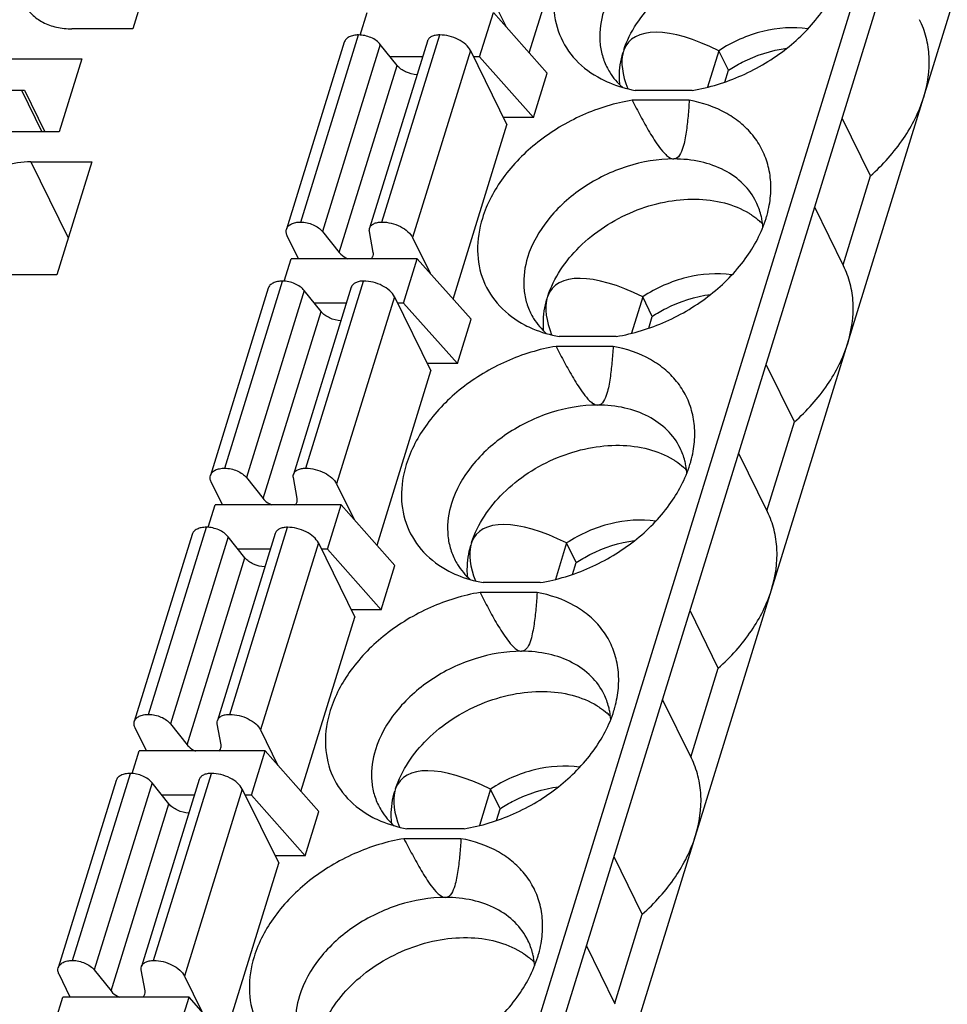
# Model space of a CAD drawing. Header units: millimetres. Extents: x 0 to 420, y 0 to 297.
# Tile 93 of 119: x 236 to 251, y 226 to 242. Entities that reach past the tile are written whole.
import ezdxf

# ---------------------------------------------------------------- set-up
doc = ezdxf.new("R2010")
doc.units = ezdxf.units.MM
doc.header["$LTSCALE"] = 23.1
doc.layers.get('0').update_dxf_attribs({"linetype": 'CONTINUOUS'})

msp = doc.modelspace()

# ---------------------------------------------------------------- linework, layer by layer
at = {"color": 7, "linetype": 'Continuous'}
for p, q in [((241.631, 217.033), (256.155, 264.032)), ((241.875, 216.535), (256.399, 263.535)), ((242.607, 215.044), (257.131, 262.043)), ((244.197, 241.207), (245.053, 243.979)), ((238.447, 243.392), (237.891, 241.59)), ((243.554, 242.184), (243.831, 241.619)), ((241.51, 241.491), (241.621, 241.848)), ((243.409, 241.143), (243.627, 241.848)), ((244.482, 240.885), (243.627, 241.848)), ((237.891, 241.59), (236.923, 241.59)), ((240.564, 238.516), (241.483, 241.492)), ((241.853, 238.516), (242.773, 241.492)), ((241.256, 241.378), (240.336, 238.401)), ((241.828, 241.342), (240.908, 238.365)), ((242.578, 241.394), (241.658, 238.418)), ((242.095, 241.008), (241.828, 241.342)), ((235.717, 241.112), (237.08, 241.112)), ((237.08, 241.112), (236.721, 239.953)), ((242.5, 241.143), (241.987, 241.143)), ((243.263, 241.244), (242.343, 238.267)), ((243.263, 241.244), (243.843, 240.062)), ((243.409, 241.143), (243.312, 241.143)), ((243.409, 241.143), (244.264, 240.18)), ((247.214, 241.242), (247.035, 240.663)), ((247.366, 240.931), (247.214, 241.242)), ((241.176, 238.031), (242.095, 241.008)), ((244.264, 240.18), (244.482, 240.885)), ((247.308, 240.742), (247.366, 240.931)), ((235.961, 240.615), (236.167, 240.615)), ((236.12, 240.615), (236.445, 239.953)), ((236.167, 240.615), (236.492, 239.953)), ((246.792, 240.611), (245.884, 240.611)), ((246.743, 240.454), (245.836, 240.454)), ((244.264, 240.18), (243.785, 240.18)), ((242.986, 237.29), (243.843, 240.062)), ((249.627, 239.251), (249.178, 240.167)), ((236.721, 239.953), (235.358, 239.953)), ((236.27, 239.475), (236.863, 238.266)), ((236.27, 239.475), (237.237, 239.475)), ((237.237, 239.475), (236.68, 237.673)), ((249.19, 237.836), (249.627, 239.251)), ((249.198, 237.819), (248.74, 238.752)), ((240.528, 237.932), (240.348, 238.298)), ((240.908, 238.365), (241.176, 238.031)), ((241.717, 238.031), (241.656, 238.365)), ((242.343, 238.267), (242.621, 237.702)), ((240.3, 237.574), (240.411, 237.932)), ((242.417, 237.932), (240.411, 237.932)), ((242.199, 237.227), (242.417, 237.932)), ((243.272, 236.968), (242.417, 237.932)), ((236.68, 237.673), (235.713, 237.673)), ((239.353, 234.599), (240.273, 237.576)), ((240.643, 234.599), (241.563, 237.576)), ((240.045, 237.461), (239.126, 234.485)), ((240.618, 237.425), (239.698, 234.449)), ((241.367, 237.478), (240.448, 234.501)), ((240.885, 237.091), (240.618, 237.425)), ((241.29, 237.227), (240.777, 237.227)), ((242.053, 237.327), (241.133, 234.35)), ((242.053, 237.327), (242.633, 236.146)), ((242.199, 237.227), (242.102, 237.227)), ((242.199, 237.227), (243.054, 236.263)), ((246.004, 237.325), (245.824, 236.746)), ((246.156, 237.015), (246.004, 237.325)), ((239.965, 234.114), (240.885, 237.091)), ((243.054, 236.263), (243.272, 236.968)), ((246.098, 236.826), (246.156, 237.015)), ((245.581, 236.694), (244.674, 236.694)), ((245.533, 236.537), (244.626, 236.537)), ((243.054, 236.263), (242.575, 236.263)), ((241.776, 233.373), (242.633, 236.146)), ((248.417, 235.334), (247.967, 236.25)), ((247.979, 233.919), (248.417, 235.334)), ((247.988, 233.902), (247.53, 234.835)), ((239.317, 234.015), (239.138, 234.381)), ((239.698, 234.449), (239.965, 234.114)), ((240.506, 234.114), (240.445, 234.449)), ((241.133, 234.35), (241.41, 233.785)), ((239.09, 233.658), (239.2, 234.015)), ((241.206, 234.015), (239.2, 234.015)), ((240.989, 233.31), (241.206, 234.015)), ((242.061, 233.052), (241.206, 234.015)), ((238.143, 230.682), (239.063, 233.659)), ((239.432, 230.682), (240.352, 233.659)), ((238.835, 233.545), (237.915, 230.568)), ((239.408, 233.509), (238.488, 230.532)), ((240.157, 233.561), (239.237, 230.584)), ((239.675, 233.174), (239.408, 233.509)), ((240.08, 233.31), (239.566, 233.31)), ((240.843, 233.41), (239.923, 230.434)), ((240.843, 233.41), (241.422, 232.229)), ((240.989, 233.31), (240.892, 233.31)), ((240.989, 233.31), (241.844, 232.347)), ((244.793, 233.409), (244.614, 232.829)), ((244.946, 233.098), (244.793, 233.409)), ((238.755, 230.198), (239.675, 233.174)), ((241.844, 232.347), (242.061, 233.052)), ((244.887, 232.909), (244.946, 233.098)), ((244.371, 232.778), (243.464, 232.778)), ((244.323, 232.621), (243.415, 232.621)), ((241.844, 232.347), (241.365, 232.347)), ((240.566, 229.457), (241.422, 232.229)), ((247.206, 231.417), (246.757, 232.334)), ((246.769, 230.003), (247.206, 231.417)), ((246.778, 229.985), (246.32, 230.919)), ((238.107, 230.099), (237.927, 230.465)), ((238.488, 230.532), (238.755, 230.198)), ((239.296, 230.198), (239.235, 230.532)), ((239.923, 230.434), (240.2, 229.869)), ((237.88, 229.741), (237.99, 230.099)), ((239.996, 230.099), (237.99, 230.099)), ((239.778, 229.394), (239.996, 230.099)), ((240.851, 229.135), (239.996, 230.099)), ((236.933, 226.766), (237.852, 229.742)), ((238.222, 226.766), (239.142, 229.742)), ((237.625, 229.628), (236.705, 226.651)), ((238.197, 229.592), (237.277, 226.615)), ((238.947, 229.644), (238.027, 226.668)), ((238.464, 229.258), (238.197, 229.592)), ((238.869, 229.394), (238.356, 229.394)), ((239.632, 229.494), (238.712, 226.517)), ((239.632, 229.494), (240.212, 228.313)), ((239.778, 229.394), (239.681, 229.394)), ((239.778, 229.394), (240.633, 228.43)), ((243.583, 229.492), (243.404, 228.913)), ((243.735, 229.181), (243.583, 229.492)), ((237.545, 226.281), (238.464, 229.258)), ((240.633, 228.43), (240.851, 229.135)), ((243.677, 228.992), (243.735, 229.181)), ((243.161, 228.861), (242.253, 228.861)), ((243.112, 228.704), (242.205, 228.704)), ((240.633, 228.43), (240.154, 228.43)), ((239.355, 225.54), (240.212, 228.313)), ((245.996, 227.501), (245.547, 228.417)), ((245.559, 226.086), (245.996, 227.501)), ((245.567, 226.069), (245.109, 227.002)), ((236.897, 226.182), (236.717, 226.548)), ((237.277, 226.615), (237.545, 226.281)), ((238.086, 226.281), (238.025, 226.615)), ((238.712, 226.517), (238.99, 225.952)), ((236.669, 225.824), (236.78, 226.182)), ((238.786, 226.182), (236.78, 226.182)), ((238.568, 225.477), (238.786, 226.182)), ((239.641, 225.218), (238.786, 226.182))]:
    msp.add_line(p, q, dxfattribs=at)
for centre, radius, start, end in [((246.861, 238.369), 1.055, 14.4218, 26.0918), ((246.835, 238.363), 1.083, 10.549, 14.4216), ((247.106, 237.666), 1.149, 45.5724, 48.95), ((246.791, 238.355), 1.127, 3.9533, 10.5247), ((245.651, 234.453), 1.055, 14.4218, 26.0918), ((245.624, 234.446), 1.083, 10.549, 14.4216), ((245.896, 233.749), 1.149, 45.5724, 48.95), ((245.581, 234.438), 1.127, 3.9533, 10.5247), ((244.441, 230.536), 1.055, 14.4218, 26.0918), ((244.414, 230.529), 1.083, 10.549, 14.4216), ((244.685, 229.833), 1.149, 45.5724, 48.95), ((244.37, 230.522), 1.127, 3.9533, 10.5247), ((243.23, 226.619), 1.055, 14.4218, 26.0918), ((243.204, 226.613), 1.083, 10.549, 14.4216), ((243.475, 225.916), 1.149, 45.5724, 48.95), ((243.16, 226.605), 1.127, 3.9533, 10.5247)]:
    msp.add_arc(centre, radius, start, end, dxfattribs=at)
for centre, major_axis, ratio, start_param, end_param in [((247.749, 239.705), (1.977, -1.667), 0.381713, 2.142598, 3.281402), ((247.749, 239.705), (1.977, -1.667), 0.381713, 3.322542, 3.7527), ((248.594, 239.077), (2.763, -2.401), 0.416643, 3.310174, 3.336728), ((246.538, 235.789), (1.977, -1.667), 0.381713, 2.142598, 3.281402), ((246.538, 235.789), (1.977, -1.667), 0.381713, 3.322542, 3.7527), ((247.384, 235.16), (2.763, -2.401), 0.416643, 3.310174, 3.336728), ((245.328, 231.872), (1.977, -1.667), 0.381713, 2.142598, 3.281402), ((245.328, 231.872), (1.977, -1.667), 0.381713, 3.322542, 3.7527), ((246.174, 231.244), (2.763, -2.401), 0.416643, 3.310174, 3.336728), ((244.118, 227.955), (1.977, -1.667), 0.381713, 2.142598, 3.281402), ((244.118, 227.955), (1.977, -1.667), 0.381713, 3.322542, 3.7527), ((244.963, 227.327), (2.763, -2.401), 0.416643, 3.310174, 3.336728)]:
    msp.add_ellipse(centre, major_axis=major_axis, ratio=ratio, start_param=start_param, end_param=end_param, dxfattribs=at)
for points, knots in [([(245.702, 241.251), (245.798, 241.546), (246.084, 241.961), (246.598, 242.371), (247.059, 242.614), (247.552, 242.765), (248.045, 242.814), (248.506, 242.758), (248.785, 242.644), (248.905, 242.571)], [0, 0, 0, 0, 0.240596, 0.373148, 0.508575, 0.642474, 0.770713, 0.890254, 1, 1, 1, 1]), ([(244.662, 242.491), (244.611, 242.325), (244.556, 241.988), (244.65, 241.49), (244.922, 241.068), (245.193, 240.871), (245.342, 240.793)], [0, 0, 0, 0, 0.261427, 0.5057, 0.746805, 1, 1, 1, 1]), ([(246.792, 240.611), (247.063, 240.656), (247.464, 240.779), (247.955, 241.034), (248.402, 241.343), (248.861, 241.805), (249.104, 242.26), (249.176, 242.491)], [0, 0, 0, 0, 0.259675, 0.391493, 0.522068, 0.772091, 1, 1, 1, 1]), ([(236.169, 241.984), (236.199, 241.924), (236.282, 241.809), (236.461, 241.683), (236.68, 241.606), (236.841, 241.59), (236.923, 241.59)], [0, 0, 0, 0, 0.226861, 0.465031, 0.722064, 1, 1, 1, 1]), ([(245.382, 241.869), (245.336, 241.721), (245.302, 241.489), (245.346, 241.19), (245.397, 241.053), (245.429, 240.988)], [0, 0, 0, 0, 0.516147, 0.760439, 1, 1, 1, 1]), ([(250.474, 240.502), (250.538, 240.709), (250.586, 241.034), (250.524, 241.452), (250.453, 241.645), (250.409, 241.735)], [0, 0, 0, 0, 0.516103, 0.760451, 1, 1, 1, 1]), ([(248.631, 241.59), (248.395, 241.625), (247.888, 241.586), (247.427, 241.382), (247.214, 241.242)], [0, 0, 0, 0, 0.483949, 1, 1, 1, 1]), ([(241.483, 241.492), (241.456, 241.492), (241.404, 241.488), (241.335, 241.466), (241.282, 241.43), (241.261, 241.395), (241.256, 241.378)], [0, 0, 0, 0, 0.303555, 0.570115, 0.797821, 1, 1, 1, 1]), ([(241.828, 241.342), (241.81, 241.365), (241.764, 241.407), (241.651, 241.469), (241.55, 241.492), (241.483, 241.492)], [0, 0, 0, 0, 0.225099, 0.479584, 1, 1, 1, 1]), ([(242.773, 241.492), (242.749, 241.492), (242.705, 241.488), (242.646, 241.47), (242.601, 241.439), (242.582, 241.409), (242.578, 241.394)], [0, 0, 0, 0, 0.303613, 0.569934, 0.797679, 1, 1, 1, 1]), ([(243.263, 241.244), (243.246, 241.28), (243.187, 241.349), (243.068, 241.426), (242.926, 241.478), (242.823, 241.492), (242.773, 241.492)], [0, 0, 0, 0, 0.211485, 0.463357, 0.735258, 1, 1, 1, 1]), ([(247.366, 240.931), (247.437, 240.977), (247.724, 241.144), (248.049, 241.249), (248.296, 241.281)], [0, 0, 0, 0, 0.25289, 1, 1, 1, 1]), ([(245.641, 240.696), (245.636, 240.738), (245.625, 240.91), (245.652, 241.084), (245.689, 241.209)], [0, 0, 0, 0, 0.241874, 1, 1, 1, 1]), ([(242.413, 240.86), (242.351, 240.864), (242.233, 240.895), (242.131, 240.964), (242.095, 241.008)], [0, 0, 0, 0, 0.525011, 1, 1, 1, 1]), ([(245.429, 240.988), (245.444, 240.957), (245.511, 240.836), (245.602, 240.729), (245.679, 240.66)], [0, 0, 0, 0, 0.247776, 1, 1, 1, 1]), ([(245.342, 240.793), (245.383, 240.772), (245.556, 240.691), (245.742, 240.637), (245.884, 240.611)], [0, 0, 0, 0, 0.241734, 1, 1, 1, 1]), ([(249.627, 239.251), (249.825, 239.427), (250.169, 239.808), (250.402, 240.269), (250.474, 240.502)], [0, 0, 0, 0, 0.521496, 1, 1, 1, 1]), ([(245.836, 240.454), (245.565, 240.409), (245.163, 240.286), (244.673, 240.031), (244.225, 239.722), (243.766, 239.26), (243.523, 238.805), (243.452, 238.574)], [0, 0, 0, 0, 0.259675, 0.391493, 0.522068, 0.772091, 1, 1, 1, 1]), ([(245.836, 240.454), (245.879, 240.369), (245.946, 240.241), (246.038, 240.072), (246.11, 239.947), (246.186, 239.822), (246.269, 239.701), (246.349, 239.604), (246.425, 239.54), (246.473, 239.519), (246.498, 239.519)], [0, 0, 0, 0, 0.245909, 0.3694, 0.493417, 0.618192, 0.744145, 0.872066, 0.937076, 1, 1, 1, 1]), ([(246.743, 240.454), (246.738, 240.369), (246.729, 240.242), (246.711, 240.073), (246.696, 239.948), (246.674, 239.822), (246.64, 239.675), (246.576, 239.519), (246.498, 239.519)], [0, 0, 0, 0, 0.257128, 0.385118, 0.512545, 0.639172, 0.764581, 1, 1, 1, 1]), ([(248.017, 238.785), (248.034, 238.883), (248.052, 239.077), (248.02, 239.365), (247.929, 239.633), (247.783, 239.875), (247.584, 240.083), (247.251, 240.315), (246.951, 240.416), (246.743, 240.454)], [0, 0, 0, 0, 0.126499, 0.247932, 0.366525, 0.484873, 0.605574, 0.730868, 1, 1, 1, 1]), ([(236.27, 239.475), (236.126, 239.475), (235.831, 239.424), (235.432, 239.231), (235.111, 238.945), (234.971, 238.699), (234.932, 238.574)], [0, 0, 0, 0, 0.253211, 0.516158, 0.770088, 1, 1, 1, 1]), ([(246.498, 239.519), (246.247, 239.519), (245.735, 239.431), (245.041, 239.095), (244.483, 238.597), (244.239, 238.17), (244.172, 237.953)], [0, 0, 0, 0, 0.253196, 0.516158, 0.770102, 1, 1, 1, 1]), ([(247.809, 238.834), (247.757, 238.939), (247.613, 239.138), (247.303, 239.358), (246.92, 239.492), (246.642, 239.519), (246.498, 239.519)], [0, 0, 0, 0, 0.226856, 0.465051, 0.722044, 1, 1, 1, 1]), ([(244.492, 237.334), (244.588, 237.629), (244.874, 238.045), (245.387, 238.454), (245.849, 238.698), (246.341, 238.849), (246.835, 238.898), (247.296, 238.841), (247.574, 238.728), (247.695, 238.654)], [0, 0, 0, 0, 0.240596, 0.373148, 0.508575, 0.642474, 0.770713, 0.890254, 1, 1, 1, 1]), ([(247.965, 238.574), (247.971, 238.592), (247.991, 238.661), (248.007, 238.732), (248.017, 238.785)], [0, 0, 0, 0, 0.253199, 1, 1, 1, 1]), ([(247.695, 238.654), (247.71, 238.645), (247.768, 238.608), (247.822, 238.566), (247.861, 238.533)], [0, 0, 0, 0, 0.253647, 1, 1, 1, 1]), ([(240.336, 238.401), (240.341, 238.419), (240.362, 238.453), (240.415, 238.489), (240.485, 238.511), (240.536, 238.516), (240.564, 238.516)], [0, 0, 0, 0, 0.202179, 0.429885, 0.696445, 1, 1, 1, 1]), ([(240.564, 238.516), (240.63, 238.516), (240.731, 238.492), (240.844, 238.43), (240.891, 238.388), (240.908, 238.365)], [0, 0, 0, 0, 0.520416, 0.774901, 1, 1, 1, 1]), ([(241.658, 238.418), (241.663, 238.433), (241.681, 238.462), (241.726, 238.493), (241.785, 238.512), (241.83, 238.516), (241.853, 238.516)], [0, 0, 0, 0, 0.202321, 0.430066, 0.696387, 1, 1, 1, 1]), ([(241.853, 238.516), (241.904, 238.516), (242.006, 238.502), (242.148, 238.449), (242.267, 238.372), (242.326, 238.303), (242.343, 238.267)], [0, 0, 0, 0, 0.264742, 0.536643, 0.788515, 1, 1, 1, 1]), ([(243.452, 238.574), (243.401, 238.409), (243.346, 238.071), (243.44, 237.573), (243.711, 237.152), (243.982, 236.954), (244.131, 236.877)], [0, 0, 0, 0, 0.261427, 0.5057, 0.746805, 1, 1, 1, 1]), ([(245.581, 236.694), (245.852, 236.739), (246.254, 236.862), (246.745, 237.118), (247.192, 237.426), (247.651, 237.888), (247.894, 238.344), (247.965, 238.574)], [0, 0, 0, 0, 0.259675, 0.391493, 0.522068, 0.772091, 1, 1, 1, 1]), ([(240.348, 238.298), (240.34, 238.315), (240.328, 238.349), (240.331, 238.385), (240.336, 238.401)], [0, 0, 0, 0, 0.525206, 1, 1, 1, 1]), ([(241.656, 238.365), (241.655, 238.37), (241.652, 238.387), (241.654, 238.405), (241.658, 238.418)], [0, 0, 0, 0, 0.259402, 1, 1, 1, 1]), ([(241.176, 238.031), (241.183, 238.021), (241.221, 237.981), (241.269, 237.95), (241.308, 237.932)], [0, 0, 0, 0, 0.22734, 1, 1, 1, 1]), ([(241.681, 237.932), (241.685, 237.935), (241.699, 237.949), (241.71, 237.966), (241.714, 237.98)], [0, 0, 0, 0, 0.262212, 1, 1, 1, 1]), ([(241.714, 237.98), (241.718, 237.992), (241.719, 238.01), (241.717, 238.027), (241.717, 238.031)], [0, 0, 0, 0, 0.741203, 1, 1, 1, 1]), ([(244.172, 237.953), (244.126, 237.804), (244.092, 237.572), (244.136, 237.274), (244.187, 237.136), (244.218, 237.071)], [0, 0, 0, 0, 0.516147, 0.760439, 1, 1, 1, 1]), ([(249.264, 236.585), (249.328, 236.792), (249.376, 237.117), (249.314, 237.535), (249.243, 237.728), (249.199, 237.818)], [0, 0, 0, 0, 0.516103, 0.760451, 1, 1, 1, 1]), ([(247.421, 237.673), (247.184, 237.708), (246.677, 237.67), (246.217, 237.466), (246.004, 237.325)], [0, 0, 0, 0, 0.483949, 1, 1, 1, 1]), ([(240.273, 237.576), (240.246, 237.576), (240.194, 237.571), (240.125, 237.549), (240.072, 237.513), (240.051, 237.479), (240.045, 237.461)], [0, 0, 0, 0, 0.303555, 0.570115, 0.797821, 1, 1, 1, 1]), ([(240.618, 237.425), (240.6, 237.448), (240.554, 237.49), (240.441, 237.552), (240.34, 237.576), (240.273, 237.576)], [0, 0, 0, 0, 0.225099, 0.479584, 1, 1, 1, 1]), ([(241.563, 237.576), (241.539, 237.576), (241.495, 237.572), (241.436, 237.553), (241.39, 237.522), (241.372, 237.493), (241.368, 237.478)], [0, 0, 0, 0, 0.303613, 0.569934, 0.797679, 1, 1, 1, 1]), ([(242.053, 237.327), (242.035, 237.363), (241.976, 237.432), (241.858, 237.509), (241.716, 237.562), (241.613, 237.576), (241.563, 237.576)], [0, 0, 0, 0, 0.211485, 0.463357, 0.735258, 1, 1, 1, 1]), ([(246.156, 237.015), (246.226, 237.061), (246.514, 237.228), (246.839, 237.332), (247.085, 237.364)], [0, 0, 0, 0, 0.25289, 1, 1, 1, 1]), ([(244.43, 236.78), (244.426, 236.821), (244.415, 236.993), (244.442, 237.167), (244.479, 237.293)], [0, 0, 0, 0, 0.241874, 1, 1, 1, 1]), ([(241.203, 236.943), (241.14, 236.947), (241.023, 236.978), (240.92, 237.047), (240.885, 237.091)], [0, 0, 0, 0, 0.525011, 1, 1, 1, 1]), ([(244.218, 237.071), (244.233, 237.041), (244.3, 236.92), (244.391, 236.813), (244.469, 236.743)], [0, 0, 0, 0, 0.247776, 1, 1, 1, 1]), ([(244.131, 236.877), (244.172, 236.855), (244.346, 236.774), (244.532, 236.72), (244.674, 236.694)], [0, 0, 0, 0, 0.241734, 1, 1, 1, 1]), ([(248.417, 235.334), (248.615, 235.51), (248.959, 235.892), (249.192, 236.353), (249.264, 236.585)], [0, 0, 0, 0, 0.521496, 1, 1, 1, 1]), ([(244.626, 236.537), (244.355, 236.493), (243.953, 236.369), (243.462, 236.114), (243.015, 235.806), (242.556, 235.343), (242.313, 234.888), (242.242, 234.658)], [0, 0, 0, 0, 0.259675, 0.391493, 0.522068, 0.772091, 1, 1, 1, 1]), ([(244.626, 236.537), (244.669, 236.452), (244.735, 236.324), (244.828, 236.156), (244.9, 236.03), (244.976, 235.906), (245.059, 235.784), (245.139, 235.687), (245.214, 235.623), (245.263, 235.603), (245.288, 235.603)], [0, 0, 0, 0, 0.245909, 0.3694, 0.493417, 0.618192, 0.744145, 0.872066, 0.937076, 1, 1, 1, 1]), ([(245.533, 236.537), (245.528, 236.453), (245.518, 236.325), (245.501, 236.156), (245.485, 236.031), (245.464, 235.905), (245.43, 235.758), (245.365, 235.603), (245.288, 235.603)], [0, 0, 0, 0, 0.257128, 0.385118, 0.512545, 0.639172, 0.764581, 1, 1, 1, 1]), ([(246.806, 234.868), (246.824, 234.966), (246.841, 235.161), (246.809, 235.448), (246.719, 235.717), (246.572, 235.958), (246.374, 236.167), (246.041, 236.398), (245.74, 236.499), (245.533, 236.537)], [0, 0, 0, 0, 0.126499, 0.247932, 0.366525, 0.484873, 0.605574, 0.730868, 1, 1, 1, 1]), ([(245.288, 235.603), (245.037, 235.603), (244.525, 235.515), (243.831, 235.178), (243.272, 234.68), (243.028, 234.253), (242.961, 234.036)], [0, 0, 0, 0, 0.253196, 0.516158, 0.770102, 1, 1, 1, 1]), ([(246.599, 234.917), (246.547, 235.023), (246.402, 235.222), (246.092, 235.441), (245.71, 235.575), (245.432, 235.603), (245.288, 235.603)], [0, 0, 0, 0, 0.226856, 0.465051, 0.722044, 1, 1, 1, 1]), ([(243.281, 233.418), (243.377, 233.713), (243.664, 234.128), (244.177, 234.538), (244.638, 234.781), (245.131, 234.932), (245.624, 234.981), (246.086, 234.924), (246.364, 234.811), (246.485, 234.737)], [0, 0, 0, 0, 0.240596, 0.373148, 0.508575, 0.642474, 0.770713, 0.890254, 1, 1, 1, 1]), ([(246.755, 234.658), (246.76, 234.675), (246.781, 234.744), (246.797, 234.815), (246.806, 234.868)], [0, 0, 0, 0, 0.253199, 1, 1, 1, 1]), ([(246.485, 234.737), (246.5, 234.728), (246.557, 234.691), (246.612, 234.65), (246.651, 234.616)], [0, 0, 0, 0, 0.253647, 1, 1, 1, 1]), ([(239.126, 234.485), (239.131, 234.502), (239.152, 234.536), (239.205, 234.573), (239.274, 234.594), (239.326, 234.599), (239.353, 234.599)], [0, 0, 0, 0, 0.202179, 0.429885, 0.696445, 1, 1, 1, 1]), ([(239.353, 234.599), (239.42, 234.599), (239.521, 234.576), (239.634, 234.513), (239.68, 234.471), (239.698, 234.449)], [0, 0, 0, 0, 0.520416, 0.774901, 1, 1, 1, 1]), ([(240.448, 234.501), (240.452, 234.516), (240.47, 234.546), (240.516, 234.577), (240.575, 234.595), (240.619, 234.599), (240.643, 234.599)], [0, 0, 0, 0, 0.202321, 0.430066, 0.696387, 1, 1, 1, 1]), ([(240.643, 234.599), (240.693, 234.599), (240.796, 234.585), (240.938, 234.533), (241.057, 234.456), (241.115, 234.386), (241.133, 234.35)], [0, 0, 0, 0, 0.264742, 0.536643, 0.788515, 1, 1, 1, 1]), ([(242.242, 234.658), (242.191, 234.492), (242.135, 234.154), (242.23, 233.657), (242.501, 233.235), (242.772, 233.038), (242.921, 232.96)], [0, 0, 0, 0, 0.261427, 0.5057, 0.746805, 1, 1, 1, 1]), ([(244.371, 232.778), (244.642, 232.822), (245.044, 232.946), (245.534, 233.201), (245.982, 233.509), (246.441, 233.972), (246.684, 234.427), (246.755, 234.658)], [0, 0, 0, 0, 0.259675, 0.391493, 0.522068, 0.772091, 1, 1, 1, 1]), ([(239.138, 234.381), (239.129, 234.398), (239.118, 234.432), (239.121, 234.469), (239.126, 234.485)], [0, 0, 0, 0, 0.525206, 1, 1, 1, 1]), ([(240.445, 234.449), (240.445, 234.453), (240.442, 234.471), (240.444, 234.489), (240.448, 234.501)], [0, 0, 0, 0, 0.259402, 1, 1, 1, 1]), ([(239.965, 234.114), (239.973, 234.105), (240.011, 234.064), (240.059, 234.033), (240.098, 234.015)], [0, 0, 0, 0, 0.22734, 1, 1, 1, 1]), ([(240.471, 234.015), (240.475, 234.018), (240.489, 234.032), (240.499, 234.05), (240.504, 234.064)], [0, 0, 0, 0, 0.262212, 1, 1, 1, 1]), ([(240.504, 234.064), (240.507, 234.076), (240.509, 234.093), (240.507, 234.11), (240.506, 234.114)], [0, 0, 0, 0, 0.741203, 1, 1, 1, 1]), ([(242.961, 234.036), (242.915, 233.888), (242.881, 233.656), (242.926, 233.357), (242.976, 233.219), (243.008, 233.155)], [0, 0, 0, 0, 0.516147, 0.760439, 1, 1, 1, 1]), ([(248.053, 232.668), (248.117, 232.876), (248.166, 233.201), (248.103, 233.619), (248.033, 233.811), (247.988, 233.902)], [0, 0, 0, 0, 0.516103, 0.760451, 1, 1, 1, 1]), ([(246.211, 233.757), (245.974, 233.792), (245.467, 233.753), (245.006, 233.549), (244.793, 233.409)], [0, 0, 0, 0, 0.483949, 1, 1, 1, 1]), ([(239.063, 233.659), (239.035, 233.659), (238.984, 233.655), (238.914, 233.633), (238.861, 233.596), (238.84, 233.562), (238.835, 233.545)], [0, 0, 0, 0, 0.303555, 0.570115, 0.797821, 1, 1, 1, 1]), ([(239.408, 233.509), (239.39, 233.531), (239.343, 233.573), (239.23, 233.636), (239.13, 233.659), (239.063, 233.659)], [0, 0, 0, 0, 0.225099, 0.479584, 1, 1, 1, 1]), ([(240.352, 233.659), (240.329, 233.659), (240.285, 233.655), (240.225, 233.637), (240.18, 233.606), (240.162, 233.576), (240.157, 233.561)], [0, 0, 0, 0, 0.303613, 0.569934, 0.797679, 1, 1, 1, 1]), ([(240.843, 233.41), (240.825, 233.446), (240.766, 233.516), (240.648, 233.593), (240.505, 233.645), (240.403, 233.659), (240.352, 233.659)], [0, 0, 0, 0, 0.211485, 0.463357, 0.735258, 1, 1, 1, 1]), ([(244.946, 233.098), (245.016, 233.144), (245.304, 233.311), (245.629, 233.416), (245.875, 233.448)], [0, 0, 0, 0, 0.25289, 1, 1, 1, 1]), ([(243.22, 232.863), (243.215, 232.904), (243.205, 233.077), (243.232, 233.251), (243.269, 233.376)], [0, 0, 0, 0, 0.241874, 1, 1, 1, 1]), ([(239.992, 233.027), (239.93, 233.031), (239.813, 233.061), (239.71, 233.13), (239.675, 233.174)], [0, 0, 0, 0, 0.525011, 1, 1, 1, 1]), ([(243.008, 233.155), (243.023, 233.124), (243.09, 233.003), (243.181, 232.896), (243.258, 232.827)], [0, 0, 0, 0, 0.247776, 1, 1, 1, 1]), ([(242.921, 232.96), (242.962, 232.939), (243.135, 232.857), (243.321, 232.804), (243.464, 232.778)], [0, 0, 0, 0, 0.241734, 1, 1, 1, 1]), ([(247.206, 231.417), (247.404, 231.594), (247.748, 231.975), (247.982, 232.436), (248.053, 232.668)], [0, 0, 0, 0, 0.521496, 1, 1, 1, 1]), ([(243.415, 232.621), (243.144, 232.576), (242.743, 232.453), (242.252, 232.197), (241.805, 231.889), (241.346, 231.427), (241.103, 230.971), (241.031, 230.741)], [0, 0, 0, 0, 0.259675, 0.391493, 0.522068, 0.772091, 1, 1, 1, 1]), ([(243.415, 232.621), (243.459, 232.535), (243.525, 232.408), (243.617, 232.239), (243.689, 232.113), (243.766, 231.989), (243.849, 231.867), (243.928, 231.771), (244.004, 231.706), (244.053, 231.686), (244.077, 231.686)], [0, 0, 0, 0, 0.245909, 0.3694, 0.493417, 0.618192, 0.744145, 0.872066, 0.937076, 1, 1, 1, 1]), ([(244.323, 232.621), (244.317, 232.536), (244.308, 232.409), (244.291, 232.24), (244.275, 232.115), (244.253, 231.989), (244.22, 231.842), (244.155, 231.686), (244.077, 231.686)], [0, 0, 0, 0, 0.257128, 0.385118, 0.512545, 0.639172, 0.764581, 1, 1, 1, 1]), ([(245.596, 230.952), (245.614, 231.049), (245.631, 231.244), (245.599, 231.532), (245.508, 231.8), (245.362, 232.042), (245.164, 232.25), (244.83, 232.482), (244.53, 232.583), (244.323, 232.621)], [0, 0, 0, 0, 0.126499, 0.247932, 0.366525, 0.484873, 0.605574, 0.730868, 1, 1, 1, 1]), ([(244.077, 231.686), (243.827, 231.686), (243.314, 231.598), (242.62, 231.262), (242.062, 230.764), (241.818, 230.337), (241.751, 230.119)], [0, 0, 0, 0, 0.253196, 0.516158, 0.770102, 1, 1, 1, 1]), ([(245.388, 231), (245.337, 231.106), (245.192, 231.305), (244.882, 231.525), (244.5, 231.658), (244.221, 231.686), (244.077, 231.686)], [0, 0, 0, 0, 0.226856, 0.465051, 0.722044, 1, 1, 1, 1]), ([(242.071, 229.501), (242.167, 229.796), (242.453, 230.211), (242.967, 230.621), (243.428, 230.864), (243.921, 231.015), (244.414, 231.065), (244.875, 231.008), (245.154, 230.894), (245.274, 230.821)], [0, 0, 0, 0, 0.240596, 0.373148, 0.508575, 0.642474, 0.770713, 0.890254, 1, 1, 1, 1]), ([(245.545, 230.741), (245.55, 230.758), (245.57, 230.828), (245.587, 230.898), (245.596, 230.952)], [0, 0, 0, 0, 0.253199, 1, 1, 1, 1]), ([(245.274, 230.821), (245.289, 230.812), (245.347, 230.775), (245.402, 230.733), (245.44, 230.699)], [0, 0, 0, 0, 0.253647, 1, 1, 1, 1]), ([(237.915, 230.568), (237.921, 230.585), (237.942, 230.62), (237.994, 230.656), (238.064, 230.678), (238.116, 230.682), (238.143, 230.682)], [0, 0, 0, 0, 0.202179, 0.429885, 0.696445, 1, 1, 1, 1]), ([(238.143, 230.682), (238.21, 230.682), (238.311, 230.659), (238.423, 230.597), (238.47, 230.555), (238.488, 230.532)], [0, 0, 0, 0, 0.520416, 0.774901, 1, 1, 1, 1]), ([(239.237, 230.585), (239.242, 230.599), (239.26, 230.629), (239.305, 230.66), (239.365, 230.679), (239.409, 230.682), (239.432, 230.682)], [0, 0, 0, 0, 0.202321, 0.430066, 0.696387, 1, 1, 1, 1]), ([(239.432, 230.682), (239.483, 230.682), (239.585, 230.668), (239.728, 230.616), (239.846, 230.539), (239.905, 230.47), (239.923, 230.434)], [0, 0, 0, 0, 0.264742, 0.536643, 0.788515, 1, 1, 1, 1]), ([(241.031, 230.741), (240.98, 230.575), (240.925, 230.238), (241.019, 229.74), (241.291, 229.318), (241.562, 229.121), (241.711, 229.043)], [0, 0, 0, 0, 0.261427, 0.5057, 0.746805, 1, 1, 1, 1]), ([(243.161, 228.861), (243.432, 228.906), (243.833, 229.029), (244.324, 229.284), (244.771, 229.593), (245.23, 230.055), (245.473, 230.51), (245.545, 230.741)], [0, 0, 0, 0, 0.259675, 0.391493, 0.522068, 0.772091, 1, 1, 1, 1]), ([(237.927, 230.465), (237.919, 230.481), (237.908, 230.516), (237.91, 230.552), (237.915, 230.568)], [0, 0, 0, 0, 0.525206, 1, 1, 1, 1]), ([(239.235, 230.532), (239.234, 230.536), (239.232, 230.554), (239.233, 230.572), (239.237, 230.585)], [0, 0, 0, 0, 0.259402, 1, 1, 1, 1]), ([(238.755, 230.198), (238.763, 230.188), (238.801, 230.147), (238.849, 230.117), (238.888, 230.098)], [0, 0, 0, 0, 0.22734, 1, 1, 1, 1]), ([(239.261, 230.098), (239.265, 230.102), (239.279, 230.116), (239.289, 230.133), (239.293, 230.147)], [0, 0, 0, 0, 0.262212, 1, 1, 1, 1]), ([(239.293, 230.147), (239.297, 230.159), (239.299, 230.177), (239.297, 230.193), (239.296, 230.198)], [0, 0, 0, 0, 0.741203, 1, 1, 1, 1]), ([(241.751, 230.119), (241.705, 229.971), (241.671, 229.739), (241.715, 229.44), (241.766, 229.303), (241.798, 229.238)], [0, 0, 0, 0, 0.516147, 0.760439, 1, 1, 1, 1]), ([(246.843, 228.752), (246.907, 228.959), (246.955, 229.284), (246.893, 229.702), (246.822, 229.895), (246.778, 229.985)], [0, 0, 0, 0, 0.516103, 0.760451, 1, 1, 1, 1]), ([(245, 229.84), (244.764, 229.875), (244.257, 229.836), (243.796, 229.632), (243.583, 229.492)], [0, 0, 0, 0, 0.483949, 1, 1, 1, 1]), ([(237.852, 229.742), (237.825, 229.742), (237.773, 229.738), (237.704, 229.716), (237.651, 229.68), (237.63, 229.645), (237.625, 229.628)], [0, 0, 0, 0, 0.303555, 0.570115, 0.797821, 1, 1, 1, 1]), ([(238.197, 229.592), (238.179, 229.615), (238.133, 229.657), (238.02, 229.719), (237.919, 229.742), (237.852, 229.742)], [0, 0, 0, 0, 0.225099, 0.479584, 1, 1, 1, 1]), ([(239.142, 229.742), (239.118, 229.742), (239.074, 229.739), (239.015, 229.72), (238.97, 229.689), (238.951, 229.659), (238.947, 229.645)], [0, 0, 0, 0, 0.303613, 0.569934, 0.797679, 1, 1, 1, 1]), ([(239.632, 229.494), (239.615, 229.53), (239.556, 229.599), (239.437, 229.676), (239.295, 229.728), (239.192, 229.742), (239.142, 229.742)], [0, 0, 0, 0, 0.211485, 0.463357, 0.735258, 1, 1, 1, 1]), ([(243.735, 229.181), (243.806, 229.228), (244.093, 229.395), (244.418, 229.499), (244.665, 229.531)], [0, 0, 0, 0, 0.25289, 1, 1, 1, 1]), ([(242.01, 228.946), (242.005, 228.988), (241.994, 229.16), (242.021, 229.334), (242.058, 229.459)], [0, 0, 0, 0, 0.241874, 1, 1, 1, 1]), ([(238.782, 229.11), (238.72, 229.114), (238.602, 229.145), (238.5, 229.214), (238.464, 229.258)], [0, 0, 0, 0, 0.525011, 1, 1, 1, 1]), ([(241.798, 229.238), (241.813, 229.207), (241.88, 229.087), (241.971, 228.979), (242.048, 228.91)], [0, 0, 0, 0, 0.247776, 1, 1, 1, 1]), ([(241.711, 229.043), (241.752, 229.022), (241.925, 228.941), (242.111, 228.887), (242.253, 228.861)], [0, 0, 0, 0, 0.241734, 1, 1, 1, 1]), ([(245.996, 227.501), (246.194, 227.677), (246.538, 228.058), (246.771, 228.519), (246.843, 228.752)], [0, 0, 0, 0, 0.521496, 1, 1, 1, 1]), ([(242.205, 228.704), (241.934, 228.659), (241.532, 228.536), (241.042, 228.281), (240.594, 227.972), (240.135, 227.51), (239.892, 227.055), (239.821, 226.824)], [0, 0, 0, 0, 0.259675, 0.391493, 0.522068, 0.772091, 1, 1, 1, 1]), ([(242.205, 228.704), (242.248, 228.619), (242.315, 228.491), (242.407, 228.323), (242.479, 228.197), (242.555, 228.072), (242.638, 227.951), (242.718, 227.854), (242.794, 227.79), (242.842, 227.769), (242.867, 227.769)], [0, 0, 0, 0, 0.245909, 0.3694, 0.493417, 0.618192, 0.744145, 0.872066, 0.937076, 1, 1, 1, 1]), ([(243.112, 228.704), (243.107, 228.619), (243.098, 228.492), (243.08, 228.323), (243.065, 228.198), (243.043, 228.072), (243.009, 227.925), (242.945, 227.769), (242.867, 227.769)], [0, 0, 0, 0, 0.257128, 0.385118, 0.512545, 0.639172, 0.764581, 1, 1, 1, 1]), ([(244.386, 227.035), (244.403, 227.133), (244.421, 227.328), (244.389, 227.615), (244.298, 227.883), (244.152, 228.125), (243.953, 228.333), (243.62, 228.565), (243.32, 228.666), (243.112, 228.704)], [0, 0, 0, 0, 0.126499, 0.247932, 0.366525, 0.484873, 0.605574, 0.730868, 1, 1, 1, 1]), ([(242.867, 227.769), (242.616, 227.769), (242.104, 227.681), (241.41, 227.345), (240.852, 226.847), (240.608, 226.42), (240.541, 226.203)], [0, 0, 0, 0, 0.253196, 0.516158, 0.770102, 1, 1, 1, 1]), ([(244.178, 227.084), (244.126, 227.189), (243.982, 227.389), (243.672, 227.608), (243.289, 227.742), (243.011, 227.769), (242.867, 227.769)], [0, 0, 0, 0, 0.226856, 0.465051, 0.722044, 1, 1, 1, 1]), ([(240.861, 225.584), (240.957, 225.879), (241.243, 226.295), (241.756, 226.704), (242.218, 226.948), (242.71, 227.099), (243.204, 227.148), (243.665, 227.091), (243.943, 226.978), (244.064, 226.904)], [0, 0, 0, 0, 0.240596, 0.373148, 0.508575, 0.642474, 0.770713, 0.890254, 1, 1, 1, 1]), ([(244.334, 226.824), (244.34, 226.842), (244.36, 226.911), (244.376, 226.982), (244.386, 227.035)], [0, 0, 0, 0, 0.253199, 1, 1, 1, 1]), ([(244.064, 226.904), (244.079, 226.895), (244.137, 226.858), (244.191, 226.816), (244.23, 226.783)], [0, 0, 0, 0, 0.253647, 1, 1, 1, 1]), ([(236.705, 226.651), (236.71, 226.669), (236.731, 226.703), (236.784, 226.739), (236.854, 226.761), (236.905, 226.766), (236.933, 226.766)], [0, 0, 0, 0, 0.202179, 0.429885, 0.696445, 1, 1, 1, 1]), ([(236.933, 226.766), (236.999, 226.766), (237.1, 226.743), (237.213, 226.68), (237.26, 226.638), (237.277, 226.615)], [0, 0, 0, 0, 0.520416, 0.774901, 1, 1, 1, 1]), ([(238.027, 226.668), (238.032, 226.683), (238.05, 226.712), (238.095, 226.743), (238.154, 226.762), (238.199, 226.766), (238.222, 226.766)], [0, 0, 0, 0, 0.202321, 0.430066, 0.696387, 1, 1, 1, 1]), ([(238.222, 226.766), (238.273, 226.766), (238.375, 226.752), (238.517, 226.7), (238.636, 226.623), (238.695, 226.553), (238.712, 226.517)], [0, 0, 0, 0, 0.264742, 0.536643, 0.788515, 1, 1, 1, 1]), ([(239.821, 226.824), (239.77, 226.659), (239.715, 226.321), (239.809, 225.823), (240.08, 225.402), (240.351, 225.204), (240.5, 225.127)], [0, 0, 0, 0, 0.261427, 0.5057, 0.746805, 1, 1, 1, 1]), ([(241.95, 224.944), (242.221, 224.989), (242.623, 225.112), (243.114, 225.368), (243.561, 225.676), (244.02, 226.138), (244.263, 226.594), (244.334, 226.824)], [0, 0, 0, 0, 0.259675, 0.391493, 0.522068, 0.772091, 1, 1, 1, 1]), ([(236.717, 226.548), (236.709, 226.565), (236.697, 226.599), (236.7, 226.635), (236.705, 226.651)], [0, 0, 0, 0, 0.525206, 1, 1, 1, 1]), ([(238.025, 226.615), (238.024, 226.62), (238.021, 226.637), (238.023, 226.655), (238.027, 226.668)], [0, 0, 0, 0, 0.259402, 1, 1, 1, 1]), ([(237.545, 226.281), (237.552, 226.271), (237.59, 226.231), (237.638, 226.2), (237.677, 226.182)], [0, 0, 0, 0, 0.22734, 1, 1, 1, 1]), ([(238.05, 226.182), (238.054, 226.185), (238.068, 226.199), (238.079, 226.217), (238.083, 226.23)], [0, 0, 0, 0, 0.262212, 1, 1, 1, 1]), ([(238.083, 226.23), (238.087, 226.242), (238.088, 226.26), (238.086, 226.277), (238.086, 226.281)], [0, 0, 0, 0, 0.741203, 1, 1, 1, 1]), ([(240.541, 226.203), (240.495, 226.055), (240.461, 225.822), (240.505, 225.524), (240.556, 225.386), (240.587, 225.322)], [0, 0, 0, 0, 0.516147, 0.760439, 1, 1, 1, 1])]:
    msp.add_open_spline(points, degree=3, knots=knots, dxfattribs=at)

doc.saveas('drawing.dxf')
